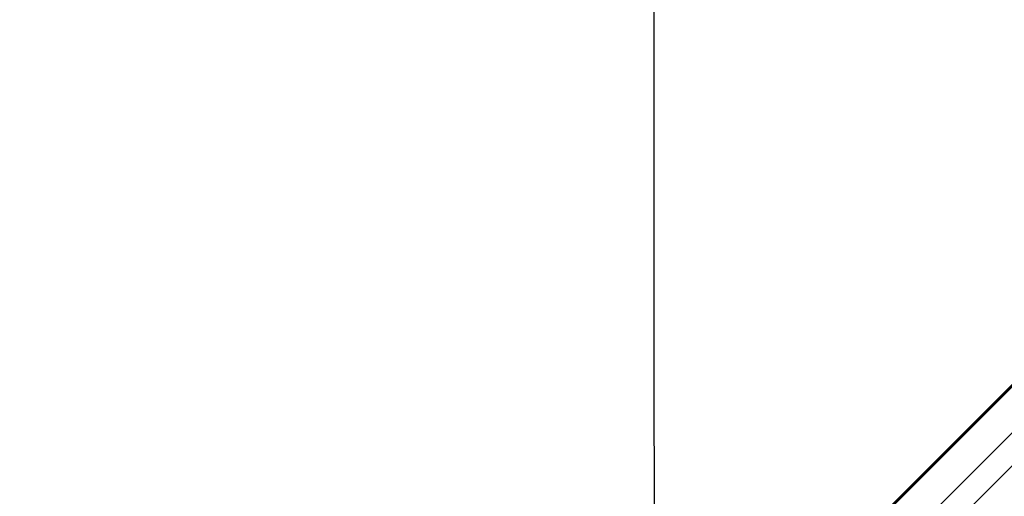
# Model space of a CAD drawing. Header units: millimetres. Extents: x 38476 to 443956, y 24059 to 406945.
# Tile 38 of 75: x 84680 to 100997, y 253200 to 261103. Entities that reach past the tile are written whole.
import ezdxf

# ---------------------------------------------------------------- set-up
doc = ezdxf.new("R2010")
doc.units = ezdxf.units.MM
doc.layers.add('COMPONENT_GEOMETRY', color=7, linetype='Continuous')
doc.styles.add('SLDTEXTSTYLE1', font='TXT', dxfattribs={"width": 0.75})
doc.dimstyles.new('SLDDIMSTYLE0', dxfattribs={"dimtxt": 2500, "dimasz": 165.1, "dimexe": 0, "dimexo": 0.0625, "dimgap": 625, "dimtad": 0, "dimtih": 1, "dimtoh": 1, "dimdec": 0, "dimlfac": 0.02, "dimrnd": 1e-09, "dimzin": 12, "dimdsep": 46, "dimtxsty": 'SLDTEXTSTYLE1', "dimsah": 1, "dimcen": 0.09, "dimadec": 0, "dimazin": 3, "dimtfac": 1, "dimtdec": 0, "dimtofl": 0, "dimtmove": 0, "dimatfit": 3, "dimfxl": 1, "dimfrac": 2, "dimtolj": 1, "dimtzin": 12, "dimarcsym": 0})

# ---------------------------------------------------------------- blocks, each defined once
blk = doc.blocks.new('_D_2')
at = {"layer": 'COMPONENT_GEOMETRY', "color": 7, "ltscale": 50}
for p, q in [((240160, 319828), (240160, 204975)), ((68025, 220334), (68025, 204975)), ((68025, 205134), (150398, 205134)), ((240160, 205134), (157787, 205134))]:
    blk.add_line(p, q, dxfattribs=at)
for points in [[(68025, 205134), (68190, 205109), (68190, 205159)], [(240160, 205134), (239995, 205159), (239995, 205109)]]:
    blk.add_solid(points, dxfattribs=at)
at = {"layer": 'COMPONENT_GEOMETRY', "color": 7, "ltscale": 50, "insert": (150398, 206372), "char_height": 2500, "attachment_point": 1, "style": 'SLDTEXTSTYLE1'}
blk.add_mtext('3443', dxfattribs=at)

msp = doc.modelspace()

# ---------------------------------------------------------------- linework, layer by layer
at = {"color": 8, "linetype": 'Continuous', "lineweight": 25, "ltscale": 50}
for p, q in [((95194.28, 249084.26), (129929.16, 283819.15)), ((95530.42, 248656.83), (130361.28, 283487.7)), ((95181.68, 249096.86), (124053.36, 277968.54)), ((97290.4, 249870.47), (122286.99, 274867.05))]:
    msp.add_line(p, q, dxfattribs=at)
at = {"color": 7, "linetype": 'Continuous', "lineweight": 25, "ltscale": 50}
msp.add_line((95174.79, 249103.75), (123658.91, 277587.87), dxfattribs=at)
at = {"color": 7, "linetype": 'Continuous', "lineweight": 25, "ltscale": 50, "flags": 128}
msp.add_lwpolyline([(95176.66, 285088.86), (95177.72, 282947.21), (95178.78, 280805.55), (95179.83, 278663.89), (95180.87, 276522.24), (95181.91, 274380.58), (95182.93, 272238.92), (95183.96, 270097.27), (95184.97, 267955.61), (95185.98, 265813.95), (95186.99, 263672.3), (95187.99, 261530.64), (95188.98, 259388.98), (95189.97, 257247.32), (95190.95, 255105.67), (95191.93, 252964.01), (95192.9, 250822.35), (95193.54, 249411.99)], dxfattribs=at)

# ---------------------------------------------------------------- dimensions: what is measured, and where the dimension line sits
at = {"layer": 'COMPONENT_GEOMETRY', "color": 7, "ltscale": 50}
dim = msp.add_linear_dim(base=(68024.72, 205134.08), p1=(240160.49, 319891.58), p2=(68024.72, 220397.34), dimstyle='SLDDIMSTYLE0', dxfattribs=at)
dim.commit()
dim.dimension.update_dxf_attribs({"geometry": '_D_2', "text_midpoint": (154092.6, 205134.08), "dimtype": 160})

doc.saveas('drawing.dxf')
